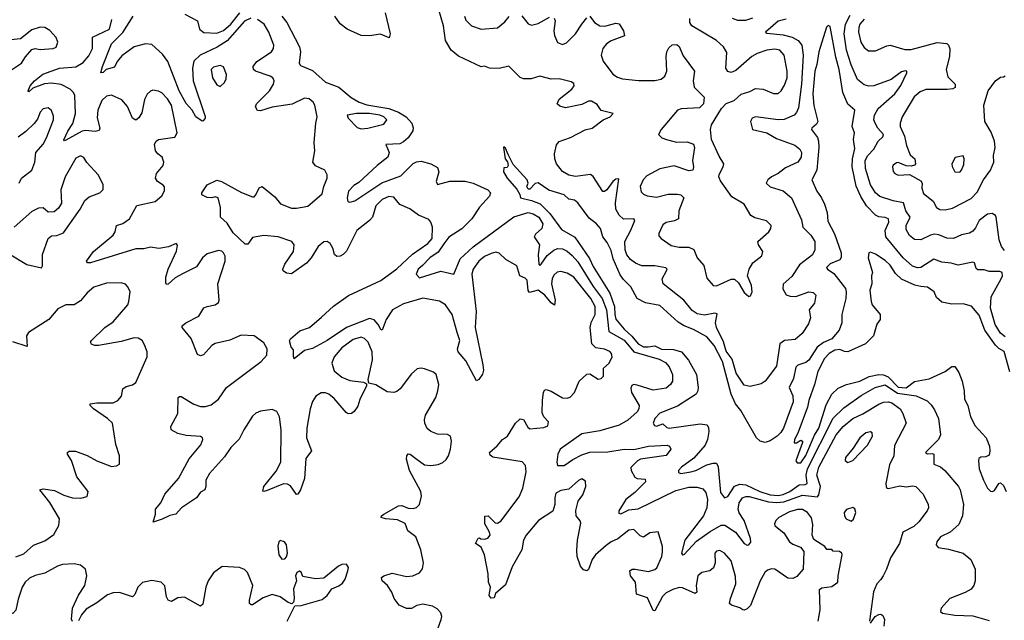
# Model space of a CAD drawing. Extents: x 1603745 to 1745082, y 385868 to 533966.
# Tile 174 of 256: x 1628040 to 1634109, y 469601 to 473303. Entities that reach past the tile are written whole.
import ezdxf

# ---------------------------------------------------------------- set-up
doc = ezdxf.new("R2010")
doc.units = 0

msp = doc.modelspace()

# ---------------------------------------------------------------- linework, layer by layer
at = {"layer": '0CON20XD'}
for points in [[(1629465, 473312.6), (1629425, 473293.2), (1629318.5, 473171.5), (1629256.1, 473133.9), (1629151.5, 473085), (1629113.7, 473046.3), (1629104, 473005), (1629109, 472925), (1629183.8, 472706.2), (1629183.8, 472695), (1629170.7, 472679.3), (1629165, 472676.7), (1629125, 472704.2), (1629103.1, 472745), (1629065, 472786.7), (1629022.4, 472865), (1628952.7, 473045), (1628919.7, 473089.7), (1628855, 473149.2), (1628814.7, 473154.7), (1628745, 473134.7), (1628669.6, 473080.4), (1628640.4, 473045), (1628625, 473010.8), (1628573.2, 472996.8), (1628555, 472977.5), (1628540, 472975), (1628549.4, 473015), (1628605.9, 473154.1), (1628675.7, 473224.3), (1628738.7, 473325)], [(1629057, 473337), (1629135, 473296.7), (1629148.8, 473245), (1629175, 473223.8), (1629255, 473220), (1629295, 473236.4), (1629340.5, 473275), (1629395.7, 473344.3)], [(1629655.3, 473325.3), (1629687.1, 473285), (1629763.6, 473135), (1629771.5, 473105), (1629762.9, 473035), (1629770.9, 473020.9), (1629845, 472989.1), (1629925, 472918.5), (1630007.5, 472887.5), (1630083.6, 472823.6), (1630131.6, 472795), (1630178.7, 472778.7), (1630315, 472754.4), (1630375, 472733.4), (1630422.4, 472705), (1630455.9, 472665), (1630465, 472636.7), (1630462.6, 472617.4), (1630433.4, 472575), (1630405, 472549.1), (1630382, 472538), (1630296.4, 472533.6), (1630316.6, 472485), (1630309.1, 472455), (1630242.8, 472405), (1630129.9, 472300.1), (1630100.2, 472279.8), (1630066.7, 472245), (1630063.8, 472235), (1630057.5, 472205), (1630061.7, 472181.7), (1630075, 472177.5), (1630105, 472185.6), (1630272.5, 472297.5), (1630389, 472341), (1630465, 472415.7), (1630485, 472426.8), (1630515, 472431.6), (1630575, 472414.8), (1630615, 472392.2), (1630622.4, 472365), (1630607.5, 472305), (1630615, 472287.8), (1630691.5, 472308.5), (1630785, 472306.9), (1630835, 472295.1), (1630926.1, 472255), (1630942.1, 472235), (1630935.4, 472215), (1630873.7, 472146.3), (1630826.4, 472075), (1630765, 472013.9), (1630685, 471963.1), (1630655, 471921.6), (1630619.3, 471870.7), (1630567.1, 471835), (1630523.1, 471786.9), (1630495, 471765.7), (1630483.6, 471733.6), (1630505, 471711.2), (1630635, 471751.8), (1630715, 471734), (1630755, 471829.6), (1630835, 471903.4), (1631085, 472087.9), (1631175, 472114.7), (1631205, 472105.8), (1631240.5, 472085), (1631263.9, 472045), (1631257.3, 472015), (1631219.9, 471980.1), (1631211.5, 471965), (1631244, 471915), (1631236.1, 471855), (1631239.4, 471795), (1631245, 471788.6), (1631255, 471796.9), (1631291.1, 471848.9), (1631333, 471883), (1631355, 471892), (1631385, 471890.4), (1631415, 471875.4), (1631445, 471850), (1631479.4, 471809.4), (1631575, 471658.3), (1631630.7, 471585), (1631657.8, 471515), (1631670.8, 471380.8), (1631765, 471328.5), (1631825, 471255.2), (1631981.3, 471211.3), (1632020.6, 471190.6), (1632044, 471164), (1632063.5, 471115), (1632064.5, 471075), (1632052.2, 471055), (1632025, 471031.8), (1631945, 471018.5), (1631845, 471050.9), (1631825, 471054.3), (1631812.7, 471047.3), (1631807.9, 471032.1), (1631811.1, 471005), (1631857.3, 470925), (1631857.1, 470905), (1631845, 470886.7), (1631789.3, 470835), (1631735, 470802.6), (1631615, 470768.4), (1631505, 470750.5), (1631371.9, 470655), (1631357.5, 470625), (1631350, 470575), (1631354.4, 470554.4), (1631395, 470554.1), (1631448.4, 470591.6), (1631505, 470621.6), (1631555, 470636.2), (1631665, 470640), (1631765, 470655.7), (1631825, 470653.3), (1631915, 470674.6), (1632030.3, 470680.3), (1632046.2, 470675), (1632053.8, 470655), (1632025, 470617.5), (1631866.2, 470593.8), (1631847.2, 470582.8), (1631807.4, 470542.6), (1631808.2, 470525), (1631832.4, 470482.4), (1631845.9, 470474.1), (1631895, 470470), (1631898, 470455), (1631831.2, 470388.8), (1631776.2, 470345), (1631732.2, 470275), (1631732.2, 470262.2), (1631745, 470257.8), (1631795, 470281.5), (1631852.1, 470287.9), (1632085, 470401.8), (1632165, 470422.4), (1632215, 470422.3), (1632250.5, 470410.5), (1632269.5, 470389.5), (1632279.7, 470345), (1632276.1, 470295), (1632254.8, 470245), (1632140.7, 470095), (1632118.9, 470015), (1632125, 470004.2), (1632135, 470005.8), (1632211, 470089), (1632295, 470149), (1632363.4, 470186.6), (1632386.8, 470186.8), (1632452, 470145), (1632505, 470073.8), (1632525, 470063.1), (1632534.5, 470065.5), (1632546.7, 470083.3), (1632545.3, 470105), (1632506, 470215), (1632475, 470263.8), (1632469, 470285), (1632474.5, 470325.5), (1632495, 470355.3), (1632515, 470363.8), (1632536.2, 470363.8), (1632655, 470330.9), (1632705, 470326.2), (1632749.1, 470330.9), (1632865, 470371.9), (1632958.1, 470361.9), (1632966.5, 470373.5), (1632976, 470425), (1632954.1, 470495), (1632965.2, 470545), (1633073.3, 470745), (1633116.6, 470795), (1633176.2, 470845), (1633237.1, 470872.9), (1633335, 470934), (1633365, 470946), (1633395, 470947.2), (1633415, 470941.2), (1633466.4, 470905), (1633483.6, 470875), (1633504.2, 470815), (1633432.2, 470677.8), (1633428.8, 470615), (1633400.7, 470559.3), (1633378.8, 470445), (1633380.6, 470425), (1633385.6, 470415.6), (1633395, 470413.1), (1633465, 470430), (1633503.8, 470423.8), (1633545, 470428.8), (1633564.7, 470424.7), (1633608.6, 470378.6), (1633640.4, 470315), (1633640.9, 470295), (1633632.9, 470275), (1633581.4, 470208.6), (1633550.5, 470179.5), (1633484.5, 470145), (1633462.9, 470075), (1633407.1, 469985), (1633383.7, 469916.3), (1633361.4, 469875), (1633348.3, 469851.7), (1633322.5, 469825), (1633303, 469777), (1633277.5, 469595)], [(1630293.3, 473345), (1630322.5, 473215), (1630318, 473192), (1630264, 473214), (1630195, 473203.3), (1630145, 473205.3), (1630057.8, 473245), (1630015, 473278), (1629981.9, 473325)], [(1632555, 472695.6), (1632545.5, 472675), (1632556.5, 472626.5), (1632644.7, 472604.7), (1632705, 472570.4), (1632818.5, 472528.5), (1632848.1, 472505), (1632859.1, 472485), (1632857.7, 472455), (1632835.6, 472425), (1632761.2, 472388.8), (1632715, 472354), (1632674.4, 472335), (1632650.6, 472315), (1632640.8, 472295), (1632665, 472272.2), (1632745, 472247.9), (1632796.4, 472205), (1632858.5, 472068.5), (1632866.2, 472025), (1632917.3, 471975), (1632941.5, 471935), (1632941.3, 471885), (1632926.8, 471853.2), (1632847.6, 471792.4), (1632799.9, 471720.1), (1632746.8, 471673.2), (1632744.1, 471644.1), (1632765, 471607.8), (1632789.2, 471599.2), (1632825, 471596.7), (1632905, 471624.5), (1632930.4, 471620.4), (1632947.5, 471605), (1632938.9, 471555), (1632907.1, 471515), (1632913.8, 471465), (1632901.5, 471428.5), (1632862.4, 471367.6), (1632819.4, 471330.6), (1632755, 471325.5), (1632725.5, 471305), (1632705, 471167.5), (1632635, 471074.4), (1632611.1, 471058.9), (1632542.8, 471042.8), (1632505, 471050.6), (1632455.3, 471125), (1632431.2, 471211.2), (1632395, 471260.4), (1632377.3, 471317.3), (1632334.8, 471405), (1632329.3, 471435), (1632339.3, 471489.3), (1632325, 471493.9), (1632261.8, 471481.7), (1632215, 471490.7), (1632185, 471510.5), (1632134.2, 471574.2), (1632005.5, 471675.5), (1631999.1, 471705), (1632027.5, 471755), (1632030, 471765), (1632022.7, 471772.7), (1631955, 471784.7), (1631874.7, 471784.7), (1631835, 471802.7), (1631804.8, 471824.8), (1631782.7, 471852.7), (1631772, 471885), (1631769.6, 471935), (1631807.8, 472005), (1631830.6, 472065), (1631825, 472075.5), (1631762.7, 472072.7), (1631735, 472097.8), (1631715.3, 472135), (1631711.9, 472175), (1631732.5, 472322.5), (1631715, 472319.4), (1631695, 472305.6), (1631658.6, 472255), (1631645, 472244.4), (1631635, 472244.3), (1631575.3, 472335.3), (1631558.9, 472348.9), (1631465, 472336.8), (1631425, 472345.3), (1631386.6, 472366.6), (1631348.4, 472415), (1631337.9, 472445), (1631336.8, 472475), (1631349, 472531), (1631365, 472552.3), (1631435, 472577.1), (1631525, 472623.2), (1631568.8, 472635), (1631636.2, 472685), (1631680, 472705), (1631697.5, 472725), (1631625, 472743.8), (1631599.5, 472779.5), (1631565, 472801.2), (1631545, 472800), (1631505, 472779.2), (1631405, 472760), (1631369.5, 472769.5), (1631353.8, 472785), (1631365, 472813.3), (1631442.5, 472875), (1631458, 472895), (1631455, 472910), (1631438.8, 472918.8), (1631365, 472938.8), (1631315, 472936.7), (1631245, 472953.8), (1631192, 472938), (1631145, 472939.2), (1631125, 472946.2), (1631055, 473016.2), (1630995, 473001.2), (1630935, 473003.8), (1630905, 473015.8), (1630885, 473012.5), (1630745, 473077.1), (1630700, 473115), (1630665.4, 473175.4), (1630653.1, 473265), (1630623.2, 473363.3)], [(1630781.2, 473325), (1630788.9, 473298.9), (1630825, 473265.4), (1630885, 473243.5), (1630985, 473253.3), (1631030.5, 473289.5), (1631057.5, 473322.5)], [(1631135, 473326.4), (1631175, 473278), (1631195, 473270), (1631235, 473279.4), (1631305, 473318.6)], [(1631335, 473311.2), (1631339.5, 473295), (1631332.5, 473235), (1631335.5, 473205), (1631355, 473162), (1631385, 473149.2), (1631410.3, 473159.7), (1631465, 473215.8), (1631505.4, 473275)], [(1631505.4, 473275), (1631535, 473314.4)], [(1631555, 473324.3), (1631583.5, 473285), (1631615, 473264), (1631647.6, 473262.4), (1631715, 473281.9), (1631735, 473278), (1631761.8, 473235), (1631767, 473203), (1631685, 473172.9), (1631657.5, 473155), (1631634.4, 473125.6), (1631623.9, 473085), (1631637.1, 473047.1), (1631696.8, 472966.8), (1631725, 472947.9), (1631755, 472938), (1631855, 472927.8), (1631955, 472927.3), (1631993.7, 472936.3), (1632015.8, 472955), (1632028.6, 472985), (1632024.3, 473075), (1632028.8, 473105), (1632041.2, 473128.8), (1632061.7, 473148.3), (1632090.7, 473150.7), (1632105, 473136.7), (1632130.2, 473080.2), (1632200, 472985), (1632191.2, 472925), (1632197, 472887), (1632259.2, 472825), (1632254, 472785), (1632229.5, 472759.5), (1632117.2, 472752.8), (1632095.4, 472744.6), (1631992.9, 472625), (1631978, 472595), (1631998.8, 472575), (1632026.7, 472565), (1632088.7, 472548.7), (1632155, 472549.2), (1632192.9, 472535), (1632198.5, 472515), (1632187.9, 472435), (1632194.2, 472395), (1632190, 472375), (1632165, 472371.4), (1632075, 472401.2), (1631985, 472383.9), (1631905, 472340), (1631882.9, 472315), (1631864.5, 472275), (1631871.1, 472241.1), (1631885, 472227.1), (1631908, 472218), (1631965, 472209.6), (1632036.7, 472226.7), (1632095, 472227.5), (1632115, 472223.3), (1632133.3, 472205), (1632103.8, 472125), (1632100, 472075), (1632077.1, 472062.9), (1632025, 472052.2), (1632005, 472038.6), (1631979.1, 471985), (1631980.4, 471970.4), (1631994.6, 471954.6), (1632055, 471911.9), (1632105, 471901.1), (1632165, 471900.6), (1632195, 471885.8), (1632216.4, 471835), (1632257.2, 471787.2), (1632275, 471710), (1632315, 471663.8), (1632335, 471662), (1632425, 471704.2), (1632445, 471702.5), (1632470.7, 471680.7), (1632505, 471622), (1632535, 471597.5), (1632545, 471600), (1632554, 471625), (1632551.5, 471665), (1632526.9, 471725), (1632535.7, 471765), (1632560, 471805), (1632615, 471846.7), (1632620, 471875), (1632594.4, 471915), (1632590.6, 471935), (1632658.6, 471995), (1632670.6, 472015), (1632671.9, 472035), (1632642.9, 472062.9), (1632571.9, 472081.9), (1632546.9, 472096.9), (1632505.7, 472165), (1632430.5, 472210.5), (1632359.1, 472309.1), (1632349.4, 472335), (1632350.7, 472349.3), (1632375.8, 472395), (1632380, 472415), (1632351.9, 472461.9), (1632304.5, 472565), (1632297.9, 472625), (1632304.6, 472655.4), (1632365.5, 472755), (1632395, 472785.6), (1632444.6, 472805.4), (1632486.2, 472843.8), (1632539.8, 472860.2), (1632575, 472878.1), (1632622.5, 472875), (1632687, 472847), (1632715, 472848.6), (1632732.9, 472865), (1632755, 472900), (1632771.3, 472945), (1632770.3, 472985), (1632752.9, 473085), (1632725, 473115.3), (1632695, 473120.9), (1632645, 473115.9), (1632585, 473094.6), (1632552.2, 473075), (1632455, 472988.9), (1632425, 472976.9), (1632404.5, 472984.5), (1632391.9, 473005), (1632398.6, 473101.4), (1632378.5, 473135), (1632335, 473175.5), (1632182, 473265), (1632170, 473285), (1632170.3, 473309.7)], [(1632431.9, 473311.9), (1632465, 473299.1), (1632515, 473300), (1632558.1, 473315)], [(1634109.9, 471879.9), (1634092.3, 471905), (1634076.8, 471945), (1634060, 472085), (1634055, 472096), (1634035, 472108), (1634005, 472103.3), (1633954.4, 472065), (1633930.8, 472019.2), (1633915, 471999.4), (1633895, 471986.7), (1633845, 471976.4), (1633795.9, 471954.1), (1633755, 471956.8), (1633705, 471977.5), (1633679.2, 471980.8), (1633655, 471975.4), (1633595, 471946.2), (1633555, 471948.5), (1633525, 471972.2), (1633505, 472008.8), (1633504.2, 472035), (1633529.1, 472085), (1633501.3, 472125), (1633488.5, 472175), (1633425, 472185.3), (1633342.8, 472212.8), (1633315, 472236.2), (1633283.5, 472285), (1633252.7, 472385), (1633251.8, 472435), (1633267.5, 472465), (1633305, 472505.6), (1633331.3, 472555), (1633359.9, 472580.1), (1633364.3, 472595), (1633329.7, 472635), (1633312.5, 472665), (1633305.8, 472685.8), (1633308.2, 472715), (1633332.4, 472755), (1633435, 472846.7), (1633471.9, 472898.1), (1633508.1, 472975), (1633508, 472985), (1633498.5, 472988.5), (1633475, 472981.9), (1633411.4, 472935), (1633305, 472894.2), (1633275, 472893.6), (1633245, 472902.3), (1633204.5, 472935), (1633165.3, 473025), (1633137.3, 473115), (1633121.9, 473215), (1633130.4, 473275), (1633158.4, 473331.6)], [(1627975.7, 472985), (1628051.4, 473035), (1628075.4, 473074.6), (1628115, 473120), (1628135, 473125.6), (1628165, 473118.6), (1628245, 473124.4), (1628265, 473134), (1628274, 473165), (1628265, 473193.3), (1628225, 473236.9), (1628195, 473254.3), (1628165, 473256.5), (1628115, 473239.5), (1628045, 473184.2), (1627925, 473173.1)], [(1630481.7, 470598.3), (1630535, 470558.7), (1630575, 470554.7), (1630618.5, 470561.5), (1630647, 470573), (1630668.4, 470591.6), (1630683.6, 470615), (1630696.2, 470655), (1630701.9, 470705), (1630695.8, 470735.8), (1630675.9, 470745.9), (1630615, 470748.9), (1630573.8, 470765), (1630552.1, 470782.1), (1630536.8, 470816.8), (1630534.4, 470835.6), (1630541.4, 470865), (1630604.3, 470975), (1630616.9, 471015), (1630623.1, 471055), (1630606, 471115), (1630589.5, 471129.5), (1630535, 471151.4), (1630515, 471155.7), (1630489.7, 471150.3), (1630455, 471119.2), (1630385, 471028), (1630365, 471010.8), (1630345, 471004.3), (1630305, 471010), (1630235, 471051.2), (1630191.7, 471061.7), (1630187.5, 471085), (1630213.9, 471206.1), (1630212.7, 471255), (1630188.5, 471315), (1630165, 471337.1), (1630143.9, 471346.1), (1630095, 471331.5), (1630025, 471281.1), (1629977.1, 471225), (1629963.8, 471185), (1629978.4, 471138.4), (1630025, 471098.9), (1630075, 471079.2), (1630159.3, 471069.3), (1630178.3, 471058.3), (1630177.5, 471045), (1630137.2, 470962.8), (1630125, 470921.2), (1630102, 470888), (1630085, 470875.7), (1630065, 470874.3), (1630051.7, 470881.7), (1629977.6, 470967.6), (1629945, 470995.5), (1629925, 471003.3), (1629897.6, 471002.4), (1629865, 470982.9), (1629845, 470950), (1629830, 470905), (1629810.3, 470785), (1629807.8, 470725), (1629838.1, 470645), (1629802.7, 470597.3), (1629794.5, 470475), (1629771.1, 470405), (1629755, 470378.8), (1629745, 470376.7), (1629708.7, 470428.7), (1629690.7, 470440.7), (1629665, 470442), (1629565, 470400.6), (1629545, 470394), (1629537.5, 470397.5), (1629544.3, 470425), (1629620.2, 470519.8), (1629650, 470575), (1629651.8, 470775), (1629641.2, 470855), (1629625, 470887.5), (1629595, 470899.2), (1629525, 470889.7), (1629495, 470877.1), (1629475, 470859.2), (1629420.7, 470775), (1629392.6, 470717.4), (1629340.9, 470665), (1629302.5, 470607.5), (1629208.8, 470505), (1629186, 470465), (1629188, 470425), (1629180, 470405), (1629155, 470391.2), (1629128.8, 470355), (1629036.7, 470295), (1629002.5, 470255), (1628964.2, 470245.8), (1628917.5, 470225), (1628862.5, 470205), (1628875.8, 470254.2), (1628876.2, 470285), (1628908.6, 470325), (1628935, 470379.2), (1629018.9, 470475), (1629084.4, 470595.6), (1629157.1, 470682.9), (1629168.1, 470715), (1629165.5, 470725.5), (1629153.2, 470733.2), (1629065, 470739.5), (1629015, 470752.9), (1628973.8, 470775), (1628972, 470795), (1629014.2, 470875), (1629015.9, 470974.1), (1629025, 470981.2), (1629035, 470980), (1629113.3, 470933.3), (1629155, 470917.7), (1629185, 470918.2), (1629220.7, 470929.3), (1629265, 470964.5), (1629314.5, 471035), (1629529.1, 471195), (1629563.4, 471235), (1629565.7, 471275), (1629545, 471310.4), (1629485, 471353.3), (1629405, 471359.1), (1629335, 471327.8), (1629245, 471306.7), (1629225, 471294.3), (1629172.4, 471237.6), (1629155, 471230), (1629135, 471240), (1629096.9, 471336.9), (1629042, 471405), (1629042, 471415), (1629064, 471435), (1629144.2, 471475), (1629175, 471525.8), (1629194.5, 471535.5), (1629245, 471544.3), (1629265, 471560), (1629268.6, 471575), (1629261.2, 471675), (1629306.5, 471815), (1629305.5, 471845), (1629295, 471866), (1629285, 471875.6), (1629265, 471879.4), (1629195, 471859.1), (1629165.6, 471835), (1629130.2, 471779.8), (1629048.1, 471738.1), (1628998.7, 471711.3), (1628955, 471673.3), (1628945, 471670), (1628940.5, 471680.5), (1628940, 471715), (1628955.5, 471765), (1629005.7, 471875.7), (1629013, 471913), (1629005, 471922.5), (1628956.8, 471903.2), (1628896.8, 471893.2), (1628845, 471900), (1628805, 471891.2), (1628755, 471891.1), (1628476.7, 471805), (1628457.5, 471805), (1628451.2, 471815), (1628494.3, 471875), (1628616.5, 471975), (1628628.8, 471995), (1628635.6, 472034.4), (1628675, 472047.1), (1628715.8, 472075), (1628761.7, 472158.3), (1628875, 472182), (1628915, 472216.5), (1628931.4, 472248.6), (1628931.9, 472271.9), (1628925, 472283.8), (1628890, 472305), (1628877.5, 472325), (1628882.5, 472355), (1628925, 472404.2), (1628928.2, 472425), (1628918.1, 472455), (1628891.4, 472475), (1628876.7, 472495), (1628870, 472535), (1628880, 472555), (1628895.4, 472564.6), (1628995, 472579.4), (1629009.5, 472605), (1628976.3, 472775), (1628951.3, 472815), (1628915, 472851.8), (1628895, 472862.5), (1628861.3, 472868.7), (1628845, 472862.9), (1628825.3, 472844.7), (1628808.5, 472811.5), (1628791.5, 472728.5), (1628775, 472698), (1628755, 472682.9), (1628735, 472696), (1628705, 472767.1), (1628668.3, 472808.3), (1628605, 472836.7), (1628575, 472831.1), (1628545, 472804.3), (1628520.7, 472745), (1628517.6, 472697.6), (1628534.4, 472635), (1628530.5, 472619.5), (1628505, 472614.5), (1628445, 472620.3), (1628425.7, 472615), (1628325, 472560), (1628315, 472556.2), (1628311.8, 472561.8), (1628335.3, 472615), (1628366.2, 472663.8), (1628383.6, 472723.6), (1628379.2, 472835), (1628371.1, 472855), (1628350.9, 472875), (1628295, 472902.7), (1628235, 472911.3), (1628193.3, 472906.7), (1628120.2, 472879.8), (1628095, 472857.5), (1628091.2, 472865), (1628104.3, 472895), (1628130.6, 472925), (1628182.2, 472967.8), (1628285, 473004.2), (1628385, 473012.9), (1628431.1, 473038.9), (1628465, 473079.5), (1628489.3, 473125), (1628489.2, 473195), (1628592.7, 473245), (1628607.9, 473305)], [(1631276.2, 471605), (1631235, 471634.7), (1631182.3, 471622.3), (1631174.2, 471634.2), (1631167.4, 471697.4), (1631155, 471710.5), (1631123.3, 471725), (1631104.4, 471785), (1631035.7, 471825), (1630994.6, 471864.6), (1630975, 471869.5), (1630945, 471862.7), (1630905, 471843.2), (1630869.6, 471815), (1630835.3, 471765), (1630827.3, 471735), (1630853.1, 471505), (1630846.6, 471405), (1630894.3, 471175), (1630898, 471142), (1630891.7, 471118.3), (1630870, 471085), (1630855, 471077.5), (1630790.2, 471200.2), (1630743.5, 471255), (1630738.1, 471275), (1630751.9, 471325), (1630735.5, 471375.5), (1630705, 471485.7), (1630665, 471545.6), (1630627.8, 471567.8), (1630525, 471587.1), (1630405, 471551), (1630337.3, 471515), (1630297.8, 471455), (1630275, 471389.2), (1630265, 471392.9), (1630249.1, 471425), (1630225, 471453.8), (1630195, 471460.5), (1630055.1, 471404.9), (1629935, 471324.7), (1629845, 471275.8), (1629795, 471264), (1629732.5, 471212.5), (1629727, 471227), (1629727, 471267), (1629712.5, 471285), (1629703.3, 471323.3), (1629708.8, 471335), (1629766.7, 471385), (1629826.2, 471405), (1629900.2, 471469.8), (1629975, 471537.5), (1630066.2, 471603.8), (1630265, 471695.2), (1630365, 471767.6), (1630461.5, 471858.5), (1630555, 471922.9), (1630582.5, 471955), (1630583.4, 472023.4), (1630573.9, 472053.9), (1630561.2, 472071.2), (1630498.8, 472098.8), (1630445, 472137.1), (1630382.8, 472162.8), (1630345, 472208.6), (1630315, 472212.2), (1630275, 472193.6), (1630235.6, 472155), (1630213.8, 472085), (1630195.7, 472064.3), (1630116.9, 472003.1), (1630062.1, 471892.1), (1630054.7, 471875.3), (1630034.6, 471855.4), (1630015, 471844.3), (1629995, 471842.9), (1629980.6, 471855), (1629969.5, 471895), (1629953.9, 471923.9), (1629935.4, 471935.4), (1629915, 471933.6), (1629879.2, 471905), (1629836.8, 471835), (1629806.9, 471803.1), (1629715, 471736.2), (1629685, 471740.7), (1629664.5, 471755), (1629661.1, 471765), (1629673.8, 471795), (1629727.3, 471875), (1629730.6, 471915), (1629717.5, 471935), (1629632, 471965), (1629545, 471971.7), (1629475, 471959.7), (1629445, 471920), (1629428.8, 471918.8), (1629355, 471988.9), (1629318.3, 472048.3), (1629276.7, 472085), (1629276.7, 472145), (1629263.3, 472205), (1629245, 472211.2), (1629225, 472204), (1629195, 472207.5), (1629163.1, 472223.1), (1629162, 472235), (1629195, 472285.6), (1629255, 472313.3), (1629283.3, 472305), (1629406.9, 472236.9), (1629475, 472210), (1629485, 472211.2), (1629495, 472223.3), (1629515, 472266.2), (1629535, 472273.8), (1629611.7, 472211.7), (1629646.8, 472166.8), (1629715, 472140.7), (1629745, 472140.2), (1629815, 472154.2), (1629905, 472228.8), (1629914.5, 472275), (1629934.4, 472325), (1629935.6, 472345.6), (1629921.2, 472375), (1629862.8, 472402.8), (1629845.8, 472425), (1629858.1, 472495), (1629855.7, 472545), (1629864.3, 472665.7), (1629874, 472705), (1629859.4, 472775), (1629849.2, 472795), (1629823.3, 472815), (1629795, 472818.6), (1629718.8, 472781.2), (1629595, 472763.9), (1629525, 472741.4), (1629505, 472744), (1629494, 472765), (1629499.2, 472785), (1629580, 472865), (1629604.4, 472905), (1629608.1, 472925), (1629599.2, 472945), (1629584, 472955), (1629492.9, 472985), (1629481.1, 472995), (1629478.2, 473015), (1629502.2, 473045), (1629591.5, 473105), (1629604.6, 473125), (1629606.9, 473145), (1629575.5, 473225.5), (1629545.9, 473275), (1629505, 473304.8)], [(1634115, 471347.7), (1634085, 471371.3), (1634053.7, 471423.7), (1634024.7, 471525), (1634027.4, 471595), (1634090.7, 471705), (1634097.6, 471725), (1634095, 471745.6), (1634081.2, 471751.2), (1634015, 471750.4), (1633985, 471760), (1633945, 471762), (1633935, 471770), (1633925, 471803.3), (1633915, 471808.6), (1633825, 471789.1), (1633782.6, 471802.6), (1633725, 471807.5), (1633675, 471827.7), (1633595, 471775.4), (1633575, 471773.2), (1633543.4, 471783.4), (1633485, 471835.4), (1633379.5, 471965), (1633374.4, 472004.4), (1633396.9, 472055), (1633394.4, 472075), (1633375, 472083.9), (1633335, 472088.2), (1633315, 472098.7), (1633259.2, 472155), (1633225, 472212.9), (1633196.8, 472276.8), (1633171.6, 472395), (1633174, 472445), (1633188.5, 472508.5), (1633179.7, 472565), (1633186.4, 472605), (1633170.7, 472645), (1633188.2, 472745), (1633145, 472781.5), (1633113.1, 472855), (1633091.8, 472995), (1633071, 473071), (1633035, 473261.2), (1633023.6, 473266.4), (1633012.5, 473257.5), (1632965.8, 473104.2), (1632953.5, 473026.5), (1632940.7, 472985), (1632929.8, 472845), (1632934.8, 472774.8), (1632960, 472675), (1632950.9, 472659.1), (1632922.9, 472635), (1632920, 472625), (1632957.4, 472577.4), (1632964.8, 472554.8), (1632966.3, 472515), (1632953.8, 472375), (1632923.3, 472315), (1632953.2, 472245), (1632983.2, 472205), (1633001.7, 472165), (1633016.4, 472115), (1633021.9, 472061.9), (1633062, 471982), (1633104.1, 471865), (1633102.5, 471837.5), (1633095, 471822.2), (1633035, 471797.9), (1633013.5, 471775), (1633018.9, 471765), (1633058.1, 471738.1), (1633130, 471645), (1633134.4, 471624.4), (1633133.3, 471585), (1633107.5, 471485), (1633107.5, 471435), (1633090.2, 471389.8), (1633045.6, 471335), (1632995, 471313.4), (1632956.2, 471283.8), (1632905, 471204.7), (1632885, 471190), (1632837.1, 471172.9), (1632825, 471161.9), (1632809, 471091), (1632783.1, 471035), (1632806.1, 470985), (1632808.3, 470948.3), (1632748, 470785), (1632732, 470758), (1632708.9, 470735), (1632665, 470706.9), (1632635, 470697.1), (1632605, 470705.3), (1632580.6, 470725), (1632484.7, 470895), (1632451.2, 470935), (1632424.4, 470995), (1632371.8, 471195), (1632320.9, 471295), (1632275, 471348.9), (1632193.4, 471393.4), (1632135.2, 471415.2), (1632098.1, 471438.1), (1631985, 471540.4), (1631897.7, 471557.7), (1631845.5, 471585), (1631806.2, 471656.2), (1631761, 471701), (1631740.4, 471730.4), (1631698.2, 471828.2), (1631685, 471881.1), (1631660.1, 471930.1), (1631634.4, 471965), (1631620, 472015), (1631595, 472044.3), (1631549.1, 472079.1), (1631480, 472175), (1631459.5, 472189.5), (1631425, 472196.2), (1631395, 472223.8), (1631301.1, 472251.1), (1631235, 472297.1), (1631217.4, 472292.6), (1631185, 472257.5), (1631175, 472257.5), (1631166.7, 472275), (1631173.3, 472295), (1631168, 472315), (1631081.1, 472411.1), (1631051.7, 472471.7), (1631035, 472510), (1631025, 472520), (1631022.5, 472515), (1631032.5, 472445), (1631046.2, 472426.2), (1631050, 472405), (1631045, 472392.5), (1631025, 472390), (1631022.5, 472365), (1631045, 472326.7), (1631105, 472257.5), (1631123.3, 472225), (1631127.5, 472205), (1631195, 472188.6), (1631247.4, 472167.4), (1631307.6, 472107.6), (1631379.4, 472009.4), (1631461.7, 471961.7), (1631551.5, 471831.5), (1631575, 471782.1), (1631678.2, 471618.2), (1631706.8, 471535), (1631707.5, 471485), (1631715, 471457.3), (1631765.3, 471395), (1631812.1, 471352.1), (1631851.6, 471305), (1631885, 471286), (1631914.3, 471285.7), (1631955, 471291.6), (1631995, 471273), (1632069.5, 471269.5), (1632118.5, 471255), (1632161.9, 471205), (1632212.7, 471115), (1632222.9, 471035), (1632220.3, 471015), (1632208.8, 470995), (1632095, 470920.5), (1631985, 470876.9), (1631955.6, 470845), (1631944, 470815), (1631952, 470802), (1631965, 470796.7), (1632005, 470811.4), (1632029.1, 470789.1), (1632044.2, 470784.2), (1632235, 470812.2), (1632276.9, 470805), (1632286.7, 470786.7), (1632287.7, 470765), (1632280.2, 470715), (1632265, 470680), (1632195, 470600.4), (1632119.4, 470545), (1632100.8, 470525), (1632100.9, 470510.9), (1632115.6, 470505.6), (1632176, 470516), (1632207.5, 470525), (1632275, 470559.6), (1632315, 470570), (1632335, 470568.5), (1632346.1, 470546.1), (1632358.8, 470388.8), (1632385, 470355.6), (1632405, 470363.5), (1632445, 470427.2), (1632479.5, 470440.5), (1632515, 470436.8), (1632602.1, 470395), (1632665, 470373.2), (1632715, 470369.5), (1632745, 470375.3), (1632786.3, 470395), (1632845, 470436.8), (1632882.3, 470437.7), (1632894.1, 470445), (1632887.5, 470495), (1632897, 470535), (1633054, 470846), (1633120.5, 470909.5), (1633226.7, 470986.7), (1633313.8, 471036.2), (1633375, 471052.9), (1633450.8, 471000.8), (1633565, 470985.4), (1633633.8, 470953.8), (1633659.3, 470929.3), (1633678.2, 470898.2), (1633702.7, 470845), (1633716.2, 470745), (1633704.5, 470715), (1633624.2, 470634.2), (1633635, 470627.5), (1633665, 470629.2), (1633674.2, 470624.2), (1633673.9, 470563.9), (1633715, 470546.2), (1633743.3, 470525), (1633826.7, 470425), (1633837.3, 470405), (1633857.1, 470315), (1633850.9, 470245), (1633829.5, 470190.5), (1633775.9, 470144.1), (1633715, 470115.7), (1633692.5, 470085), (1633689.2, 470065), (1633700.5, 470050.5), (1633765, 470040), (1633855, 470014.6), (1633903.6, 469975), (1633929.6, 469915), (1633929.6, 469845), (1633920.5, 469815), (1633905, 469793.3), (1633868.5, 469771.5), (1633774.4, 469735), (1633720, 469675), (1633715.8, 469655), (1633728.8, 469645), (1633805, 469631.8), (1633915, 469628.3), (1634015, 469599.2)], [(1632765, 473305.4), (1632715, 473293.2), (1632636.7, 473225), (1632645, 473218.8), (1632745, 473209.2), (1632801.9, 473195), (1632838.8, 473175), (1632861.2, 473145), (1632870, 473085), (1632859.4, 472905), (1632840.4, 472759.6), (1632829.1, 472730.9), (1632814.8, 472715.2), (1632752.6, 472687.4), (1632715, 472685.3), (1632576.4, 472703.6), (1632555, 472695.6)], [(1633245, 473306.4), (1633219.5, 473275), (1633211.4, 473255), (1633210.5, 473225), (1633225, 473164.2), (1633245, 473131.1), (1633271.5, 473111.5), (1633315, 473110), (1633385, 473142.7), (1633405, 473146.2), (1633495, 473119.7), (1633535, 473119.6), (1633695, 473161.5), (1633755, 473155.8), (1633765.5, 473145.5), (1633772.8, 473122.8), (1633771.2, 473075), (1633750, 472995), (1633761.5, 472951.5), (1633806.2, 472905), (1633806.7, 472885), (1633792.7, 472877.3), (1633757.1, 472872.9), (1633625, 472872.9), (1633591.2, 472858.8), (1633553.4, 472826.6), (1633479.6, 472705), (1633467.1, 472665), (1633468.2, 472645), (1633494.7, 472585), (1633506.7, 472526.7), (1633529.1, 472469.1), (1633558.6, 472445), (1633562, 472415), (1633555, 472406.2), (1633535, 472400), (1633505, 472402.5), (1633455, 472423.3), (1633445, 472421.2), (1633425, 472406.2), (1633420, 472395), (1633425, 472367.5), (1633435, 472354), (1633455, 472344), (1633525, 472348.8), (1633595, 472309.4), (1633602.5, 472295), (1633601.8, 472265), (1633611.7, 472231.7), (1633670.6, 472185), (1633690.8, 472145), (1633712, 472132), (1633745, 472130), (1633788.8, 472141.2), (1633905, 472200), (1633940.9, 472239.1), (1633980.7, 472315), (1634023.8, 472375), (1634043.8, 472425), (1634042.9, 472465), (1634053.1, 472515), (1634049.6, 472555), (1634028.9, 472608.9), (1633989.2, 472675), (1633982.5, 472775), (1634008.8, 472865), (1634054.3, 472925.7), (1634085, 472948.8), (1634105, 472950), (1634115, 472957.5)], [(1629275, 472892), (1629301.2, 472915), (1629312.3, 472937.7), (1629314.3, 472965), (1629295, 473012), (1629275, 473020.6), (1629235, 473010), (1629220, 472995), (1629228.1, 472945), (1629255, 472902), (1629275, 472892)], [(1628036.5, 472295), (1628051.4, 472325), (1628113.7, 472376.3), (1628133.6, 472425), (1628139.1, 472485), (1628183.5, 472535), (1628205, 472574.2), (1628247.5, 472685), (1628248.7, 472708.7), (1628235, 472743.3), (1628215, 472759.2), (1628185, 472754.2), (1628165, 472733.8), (1628150.3, 472689.7), (1628128, 472662), (1628077.1, 472612.9), (1628030.7, 472579.3)], [(1630145, 472630.8), (1630185, 472634.6), (1630285, 472659.2), (1630302, 472685), (1630284, 472705), (1630258.8, 472715), (1630195, 472724.7), (1630115, 472724.4), (1630057.5, 472715), (1630063.8, 472695), (1630118.9, 472638.9), (1630145, 472630.8)], [(1627975, 471860), (1628083.4, 471793.4), (1628175, 471773.3), (1628180, 471785), (1628179.2, 471855), (1628215, 471954), (1628235, 471970), (1628267.8, 471972.2), (1628310.5, 471989.5), (1628411.9, 472135), (1628441.4, 472188.6), (1628468.2, 472211.8), (1628533.8, 472235), (1628554.1, 472255.9), (1628554, 472285), (1628525.4, 472345.4), (1628452.9, 472422.9), (1628435, 472453.8), (1628414.1, 472464.1), (1628385, 472448.6), (1628320.9, 472335), (1628292.7, 472255), (1628297.1, 472172.9), (1628279.3, 472140.7), (1628252.1, 472117.9), (1628215.7, 472115.7), (1628185, 472142.5), (1628155, 472140.9), (1628115, 472120.9), (1628005.7, 472024.3)], [(1633835, 472364), (1633845.8, 472375), (1633859.3, 472410.7), (1633861.4, 472445), (1633855, 472463.3), (1633806.4, 472453.6), (1633786, 472415), (1633787.7, 472397.7), (1633804.1, 472364.1), (1633835, 472364)], [(1634142.3, 471132.3), (1634108.5, 471258.5), (1634075, 471276.3), (1634055, 471296.5), (1633989.9, 471389.9), (1633955, 471482.5), (1633906.3, 471536.3), (1633855, 471550.5), (1633785, 471548.6), (1633725, 471562.5), (1633690.9, 471590.9), (1633676.2, 471625), (1633636.7, 471655), (1633595, 471657.3), (1633557.2, 471667.2), (1633475, 471703.5), (1633439.1, 471739.1), (1633405, 471790), (1633375, 471817.8), (1633315, 471857.1), (1633285, 471870), (1633273.3, 471865), (1633270, 471835), (1633296.2, 471745), (1633290, 471725), (1633292.5, 471675), (1633280.6, 471635), (1633289.4, 471565), (1633295.6, 471545.6), (1633343.8, 471485), (1633343.8, 471455), (1633323.9, 471426.1), (1633302.9, 471355), (1633252.5, 471305), (1633145, 471256.3), (1633125, 471256.8), (1633095, 471270.2), (1633065, 471266.1), (1633029.2, 471245), (1633000.6, 471215), (1632959.2, 471135), (1632940, 471055), (1632903.2, 470955), (1632896.3, 470913.7), (1632837.1, 470755), (1632816, 470715), (1632813.8, 470695), (1632827.5, 470695), (1632855, 470711.2), (1632865.7, 470705.7), (1632865.9, 470695.9), (1632824, 470584), (1632832.2, 470572.2), (1632855, 470571.8), (1632885, 470615.8), (1632938.6, 470741.4), (1632965, 470785.7), (1633010.2, 470929.8), (1633046.3, 470993.7), (1633085, 471030.9), (1633136.4, 471053.6), (1633219.4, 471075), (1633275.9, 471104.1), (1633335, 471115.2), (1633365, 471113.3), (1633392.3, 471102.3), (1633455, 471037.1), (1633505, 471033.7), (1633555, 471073.6), (1633645, 471089.6), (1633745, 471133.4), (1633785, 471165.2), (1633805.1, 471165.1), (1633828.2, 471128.2), (1633849.5, 471075), (1633861.6, 471015), (1633863.9, 470963.9), (1633884.3, 470925), (1633901.5, 470855), (1633930.3, 470800.3), (1633996.9, 470725), (1634018.2, 470675), (1634020.8, 470645), (1634015, 470618.8), (1633995, 470608.6), (1633964.1, 470605.9), (1633952.9, 470597.1), (1633949.2, 470585), (1633954.5, 470535), (1633980, 470465), (1634005, 470416.2), (1634025, 470396), (1634036.1, 470393.9), (1634049.5, 470400.5), (1634075, 470443.3), (1634085, 470447.5), (1634105, 470431.2), (1634120.8, 470395)], [(1632961.2, 469595), (1632973.1, 469665), (1632969.3, 469790.7), (1632985, 469801.2), (1633045, 469808.8), (1633083.3, 469836.7), (1633084.3, 469875), (1633108.8, 470005), (1633106.7, 470015), (1633093.9, 470023.9), (1633055, 470027.5), (1633045, 470036.7), (1633015, 470037.5), (1633003.3, 470055), (1632935, 470098.8), (1632924.3, 470125), (1632928.3, 470191.7), (1632921.5, 470231.5), (1632896.5, 470265), (1632865, 470283.2), (1632835, 470284.2), (1632785, 470270.2), (1632719.2, 470235), (1632700, 470215), (1632692, 470195), (1632693.8, 470185), (1632711.3, 470171.3), (1632750.2, 470140.2), (1632785, 470084.3), (1632805, 470070), (1632852.3, 470052.3), (1632874, 470025), (1632869.5, 469915), (1632829.7, 469870.3), (1632805, 469859.3), (1632775, 469860), (1632695, 469915.8), (1632675, 469917.5), (1632650.3, 469909.7), (1632632.9, 469895), (1632603.3, 469845), (1632545, 469692.5), (1632525, 469672.5), (1632505, 469662.9), (1632497.5, 469665), (1632478.2, 469678.2), (1632426.7, 469695), (1632416, 469705), (1632421.1, 469735), (1632453.3, 469825), (1632451.3, 469871.3), (1632425, 469968), (1632385, 470013.8), (1632355, 470031.2), (1632335, 470026), (1632324, 470015), (1632325.9, 469955.9), (1632316.4, 469923.6), (1632294.4, 469905.6), (1632245, 469895.5), (1632220, 469875), (1632210.4, 469815), (1632214.2, 469775), (1632202.5, 469765), (1632125, 469801.2), (1632105, 469802.8), (1632065, 469790.3), (1632025, 469770), (1632002.3, 469747.7), (1631955, 469660), (1631945, 469661.2), (1631909.5, 469739.5), (1631842.5, 469762.5), (1631835.5, 469835), (1631804.3, 469875), (1631801.2, 469905), (1631815, 469916.2), (1631833.9, 469916.1), (1631915, 469902.3), (1631955, 469914.6), (1631966.7, 469925), (1631998.8, 469995), (1632002.8, 470022.8), (1632001.1, 470055), (1631976.4, 470146.4), (1631925, 470140), (1631885, 470113.1), (1631865, 470121.4), (1631825, 470161.4), (1631793.8, 470156.2), (1631726.7, 470103.3), (1631686, 470085), (1631655, 470062.5), (1631589.4, 470005), (1631568.5, 469975), (1631545.3, 469914.7), (1631535, 469906), (1631515, 469912), (1631496, 469935), (1631475.4, 469995), (1631473.4, 470033.4), (1631478.2, 470095), (1631499.1, 470199.1), (1631494.4, 470214.4), (1631470.8, 470245), (1631468.6, 470278.6), (1631481.4, 470335), (1631512, 470375), (1631530, 470425), (1631527.7, 470457.7), (1631505, 470472.5), (1631485, 470463.3), (1631425, 470410), (1631375, 470400), (1631345.6, 470384.4), (1631338.1, 470355), (1631339.2, 470315), (1631326.2, 470273.8), (1631236.9, 470215), (1631161.9, 470125), (1631145.6, 470095), (1631134.4, 470035), (1631075, 469930), (1631035, 469820), (1630972.5, 469765), (1630965, 469740), (1630945, 469737.5), (1630933.3, 469753.3), (1630941.2, 469805), (1630930, 469835), (1630927.7, 469887.7), (1630904.4, 470004.4), (1630885, 470052.5), (1630850, 470075), (1630865, 470107.5), (1630875, 470110), (1630883, 470103), (1630905, 470101.2), (1630925, 470108), (1630939.2, 470125), (1630935, 470143.3), (1630906, 470195), (1630907.5, 470242.5), (1630927.5, 470245), (1630971.2, 470201.2), (1630985, 470198.8), (1631005, 470212), (1631118.2, 470361.8), (1631141.6, 470415), (1631160.7, 470515), (1631156.7, 470555), (1631137.4, 470577.4), (1630956.6, 470606.6), (1630939.5, 470619.5), (1630936.7, 470635), (1630983.6, 470676.4), (1631015, 470716), (1631046.7, 470735), (1631095.7, 470815), (1631125, 470842), (1631145, 470838.8), (1631171.1, 470791.1), (1631185, 470780.8), (1631270.9, 470789.1), (1631295, 470800), (1631299.2, 470825), (1631270, 470855), (1631260.3, 470880.3), (1631262.8, 470957.2), (1631267.8, 471005), (1631275, 471019.2), (1631285, 471022.9), (1631315, 471013.5), (1631385, 470971.8), (1631415, 470969.5), (1631433.1, 470976.9), (1631458.9, 471005), (1631487.8, 471075), (1631535, 471118.6), (1631555, 471119.2), (1631605, 471088), (1631625, 471092), (1631637.5, 471105), (1631637.5, 471155), (1631674.3, 471185.7), (1631692.5, 471225), (1631688.6, 471245), (1631677.8, 471257.8), (1631645, 471271.5), (1631590.2, 471280.2), (1631566.4, 471305), (1631556.9, 471405), (1631563.2, 471436.8), (1631586.5, 471485), (1631586.9, 471535), (1631560.6, 471585), (1631455, 471716.5), (1631415, 471740.3), (1631375, 471750.8), (1631353.5, 471746.5), (1631332, 471728), (1631321.2, 471705), (1631318.4, 471675), (1631340, 471575), (1631335.9, 471544.1), (1631315, 471558.6), (1631276.2, 471605)], [(1628015, 469991.1), (1628065, 470010), (1628125, 470063.1), (1628195, 470090.6), (1628250.7, 470129.3), (1628281.4, 470185), (1628284.1, 470225.9), (1628226.2, 470326.2), (1628163.3, 470405), (1628185, 470410.8), (1628255, 470400), (1628311.4, 470371.4), (1628365, 470356.7), (1628416.8, 470353.2), (1628455.6, 470364.4), (1628462.5, 470395), (1628390.8, 470485), (1628359.2, 470585), (1628333.8, 470625), (1628333.3, 470635), (1628345, 470643.3), (1628384.2, 470644.2), (1628456.2, 470616.2), (1628515, 470583.1), (1628605, 470549.2), (1628637.1, 470552.9), (1628655, 470563.3), (1628654.4, 470615), (1628632.9, 470685), (1628611.1, 470815), (1628580.6, 470845), (1628494.3, 470905), (1628474, 470925), (1628473.3, 470935), (1628515, 470942.2), (1628615, 470940.4), (1628645, 470955.6), (1628666.9, 470983.1), (1628675, 471028), (1628695, 471042.9), (1628735, 471052.9), (1628755, 471066), (1628824.4, 471225), (1628824.4, 471255), (1628809.5, 471299.5), (1628794.5, 471324.5), (1628770.6, 471340.6), (1628745, 471340.9), (1628665, 471318.7), (1628525, 471294.4), (1628500, 471295), (1628482.7, 471302.7), (1628476.7, 471315), (1628481.2, 471325), (1628565.4, 471404.6), (1628615, 471440), (1628705.4, 471544.6), (1628713.1, 471565), (1628721.4, 471625), (1628707, 471657), (1628691.9, 471671.9), (1628665, 471681.9), (1628575, 471678.1), (1628496.5, 471653.5), (1628455, 471619.2), (1628415, 471570), (1628375, 471545.8), (1628325, 471545.6), (1628275, 471520.8), (1628220, 471455), (1628094.5, 471375), (1628082.5, 471355), (1628085, 471287.5), (1627996.6, 471316.6)], [(1633145, 470573.8), (1633175, 470586.7), (1633265, 470680), (1633296.2, 470735), (1633295, 470756), (1633285, 470762.9), (1633255, 470756.5), (1633218.1, 470725), (1633177.9, 470662.1), (1633131.2, 470605), (1633127.5, 470585), (1633145, 470573.8)], [(1630619.1, 469555), (1630638.5, 469605), (1630642.2, 469625), (1630636, 469646), (1630612.1, 469672.1), (1630585, 469688.8), (1630525, 469700), (1630488.6, 469691.4), (1630454, 469674), (1630425, 469672.9), (1630379.2, 469695), (1630348.6, 469735), (1630333.3, 469775), (1630307.5, 469815), (1630273.3, 469845), (1630270, 469865), (1630284.5, 469875.5), (1630335, 469891.9), (1630425, 469870), (1630463.3, 469875), (1630505, 469892.9), (1630522.3, 469917.7), (1630529.2, 469955), (1630512.2, 470035), (1630482, 470115), (1630431.8, 470151.8), (1630415, 470196.9), (1630369.1, 470219.1), (1630295, 470225.7), (1630267.5, 470235), (1630270, 470245), (1630283.3, 470255), (1630375, 470307.1), (1630395, 470308.1), (1630435, 470292.1), (1630465, 470289.6), (1630485, 470296.5), (1630503.3, 470315), (1630515.8, 470365), (1630513.1, 470395), (1630443.3, 470525), (1630424.3, 470595), (1630425.9, 470614.1), (1630435, 470626.2), (1630445.7, 470625.7), (1630481.7, 470598.3)], [(1633165, 470212), (1633180, 470225), (1633193.8, 470265), (1633187, 470287), (1633175, 470296.7), (1633135.8, 470284.2), (1633122, 470265), (1633124.3, 470245), (1633135, 470226.2), (1633165, 470212)], [(1629655, 469976.7), (1629675, 469980), (1629685, 469992.5), (1629690, 470015), (1629683.3, 470065), (1629672.5, 470085), (1629645, 470092.5), (1629636.4, 470083.6), (1629631.2, 470058.8), (1629637.5, 470005), (1629655, 469976.7)], [(1628365, 469592.5), (1628358, 469608), (1628364.5, 469675), (1628401.5, 469755), (1628441.8, 469815), (1628453.6, 469875), (1628444.5, 469915), (1628415, 469940.8), (1628375, 469949.4), (1628304.3, 469945.7), (1628273.1, 469935), (1628195, 469891.8), (1628135, 469877.1), (1628099.7, 469860.3), (1628072.7, 469835), (1628054.7, 469805.3), (1628029.8, 469730.2), (1628016.4, 469663.6), (1627996.4, 469643.6), (1627955, 469662.5), (1627947.5, 469675), (1627955.8, 469705), (1627945.8, 469765.8), (1627948.6, 469798.6)], [(1629688.1, 469595), (1629735, 469690), (1629775, 469692.9), (1629905, 469730), (1629935.3, 469754.7), (1629964.6, 469795.4), (1630007.1, 469812.9), (1630030.2, 469829.8), (1630045.6, 469855), (1630062.5, 469905), (1630065.8, 469925.8), (1630055, 469946), (1630025, 469944), (1630004.5, 469935.5), (1629915, 469860.8), (1629863.8, 469856.2), (1629785, 469871.2), (1629775, 469897.5), (1629765, 469903.3), (1629747.5, 469895), (1629740, 469875), (1629746.7, 469845), (1629728, 469795), (1629731.2, 469735), (1629726.7, 469713.3), (1629717.5, 469702.5), (1629695, 469711.2), (1629645.6, 469745.6), (1629595, 469759.1), (1629540.9, 469739.1), (1629475, 469696.2), (1629466.4, 469696.4), (1629456.7, 469705), (1629456.2, 469725), (1629476.7, 469815), (1629444.3, 469895), (1629425, 469914.3), (1629395, 469926.7), (1629287.3, 469932.7), (1629235, 469894.3), (1629202.1, 469845), (1629186.2, 469805), (1629168.9, 469701.1), (1629155, 469688.8), (1629055, 469743.1), (1629015, 469740), (1628975, 469717.5), (1628955, 469724), (1628944.4, 469745), (1628934.3, 469814.3), (1628912.5, 469835), (1628855, 469846.9), (1628796.3, 469833.7), (1628767.8, 469805), (1628749.3, 469760.7), (1628735, 469746), (1628655, 469772.9), (1628615, 469770.4), (1628581.5, 469758.5), (1628515, 469707.5), (1628449.7, 469670.3), (1628420.6, 469635), (1628401.7, 469598.3)], [(1633285, 469583.3), (1633314, 469625), (1633335, 469636.7), (1633348.2, 469638.2), (1633360.2, 469630.2), (1633370.6, 469605), (1633365.6, 469565)]]:
    msp.add_lwpolyline(points, dxfattribs=at)

doc.saveas('drawing.dxf')
